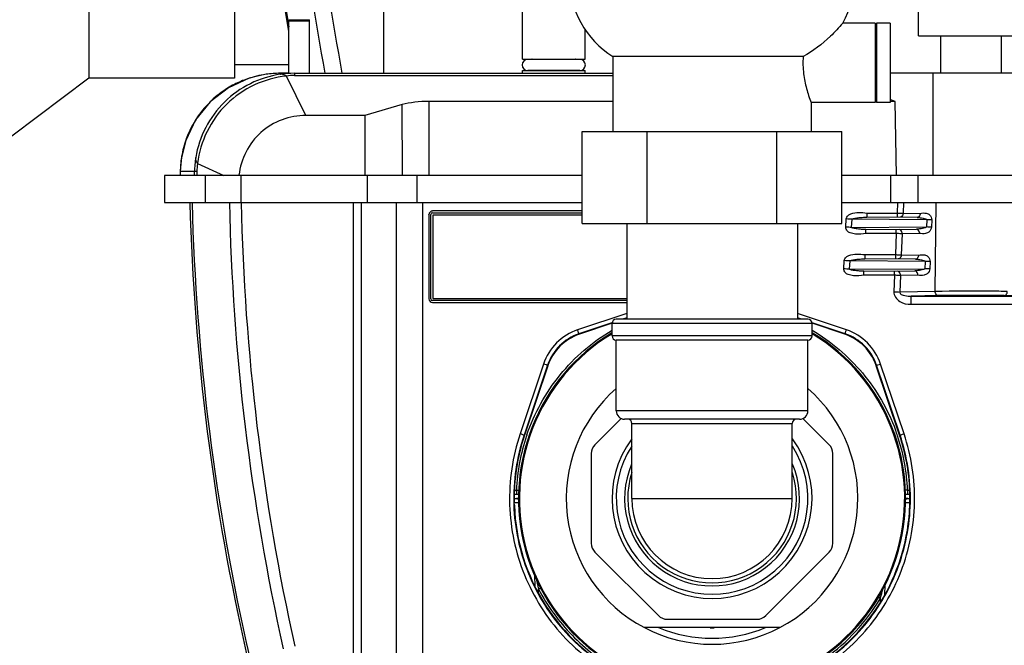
# Model space of a CAD drawing. Header units: millimetres. Extents: x 0 to 4000, y 0 to 3000.
# Tile 148 of 170: x 2883 to 3119, y 1584 to 1734. Entities that reach past the tile are written whole.
import ezdxf

# ---------------------------------------------------------------- set-up
doc = ezdxf.new("R2010")
doc.units = ezdxf.units.MM
doc.header["$LTSCALE"] = 219.99956
doc.layers.get('0').update_dxf_attribs({"linetype": 'CONTINUOUS'})
doc.layers.add('ASSI', color=7, linetype='CONTINUOUS')

msp = doc.modelspace()

# ---------------------------------------------------------------- linework, layer by layer
at = {"color": 7, "linetype": 'CONTINUOUS'}
for p, q in [((2947.38, 1731.21), (2936.77, 1798.18)), ((2970.23, 1721.18), (2970.23, 1798.18)), ((2899.38, 1768.33), (2899.38, 1720.03)), ((2934.38, 1768.33), (2934.38, 1720.03)), ((3098.56, 1730.18), (3098.56, 1750.18)), ((3003.53, 1724.55), (3003.53, 1742.85)), ((2947.15, 1733.74), (2947.38, 1732.3)), ((2947.38, 1721.14), (2947.38, 1734.04)), ((2952.38, 1721.18), (2952.38, 1734.04)), ((3088.18, 1733.18), (3080.4, 1733.18)), ((3088.18, 1733.18), (3088.18, 1714.18)), ((3091.78, 1733.18), (3088.48, 1733.18)), ((3088.48, 1733.18), (3088.48, 1714.18)), ((3091.78, 1733.18), (3091.78, 1714.18)), ((3018.53, 1724.55), (3018.53, 1731.82)), ((3098.57, 1730.18), (3123.94, 1730.18)), ((3103.98, 1721.18), (3103.98, 1730.18)), ((3118.52, 1721.18), (3118.52, 1730.18)), ((3003.53, 1724.55), (3018.53, 1724.55)), ((3017.3, 1724.49), (3004.76, 1724.49)), ((3070.9, 1725.18), (3025.23, 1725.18)), ((3025.23, 1725.18), (3025.23, 1707.18)), ((2947.38, 1723.18), (2934.38, 1723.18)), ((2941.95, 1720.94), (2941.94, 1720.94)), ((2947.38, 1721.18), (2945.34, 1721.18)), ((2948.76, 1721.18), (3025.23, 1721.18)), ((3003.53, 1721.85), (3018.53, 1721.85)), ((3003.53, 1721.18), (3003.53, 1721.85)), ((3017.3, 1721.87), (3004.76, 1721.87)), ((3018.53, 1721.18), (3018.53, 1721.85)), ((3088.48, 1721.18), (3088.18, 1721.18)), ((3154.58, 1721.18), (3091.78, 1721.18)), ((2899.38, 1720.03), (2880.88, 1706.13)), ((2934.38, 1720.03), (2899.38, 1720.03)), ((3025.23, 1714.45), (2981.06, 1714.45)), ((3088.18, 1714.18), (3072.83, 1714.18)), ((3072.83, 1714.18), (3072.83, 1707.18)), ((3088.48, 1715.98), (3088.18, 1716.08)), ((3088.48, 1714.45), (3088.18, 1714.45)), ((3091.78, 1714.18), (3088.48, 1714.18)), ((3092.99, 1714.45), (3091.78, 1714.86)), ((3092.99, 1714.45), (3091.78, 1714.45)), ((3093.3, 1696.68), (3092.99, 1714.45)), ((2974.66, 1713.66), (2965.64, 1711.08)), ((2965.64, 1711.08), (2951.5, 1711.08)), ((2965.64, 1711.08), (2965.64, 1696.68)), ((3017.85, 1707.18), (3080.2, 1707.18)), ((3017.85, 1685.18), (3017.85, 1707.18)), ((3033.44, 1685.18), (3033.44, 1707.18)), ((3064.61, 1685.18), (3064.61, 1707.18)), ((3080.2, 1685.18), (3080.2, 1707.18)), ((2921.64, 1700.94), (2921.64, 1700.94)), ((2921.35, 1697.6), (2921.33, 1696.68)), ((3017.85, 1696.68), (2917.56, 1696.68)), ((2917.56, 1696.68), (2917.56, 1690.18)), ((2966.25, 1696.68), (2966.25, 1690.18)), ((2978.17, 1696.68), (2978.17, 1690.18)), ((3290.49, 1696.68), (3080.2, 1696.68)), ((3091.85, 1696.68), (3091.85, 1690.18)), ((2917.56, 1690.18), (3017.85, 1690.18)), ((3017.85, 1688.15), (2981.95, 1688.15)), ((3080.2, 1690.18), (3290.49, 1690.18)), ((2981.05, 1687.25), (2981.05, 1667.1)), ((2981.5, 1667.04), (2981.5, 1687.3)), ((2981.9, 1687.7), (3017.85, 1687.7)), ((3017.85, 1687.18), (2982.03, 1687.18)), ((3017.85, 1687.18), (2982.03, 1687.18)), ((2982.03, 1687.18), (2982.03, 1667.18)), ((3086.17, 1687.66), (3086.17, 1686.65)), ((3017.85, 1685.18), (3080.2, 1685.18)), ((3028.53, 1685.18), (3028.53, 1662.18)), ((3069.53, 1685.18), (3069.53, 1662.18)), ((3085.98, 1682.71), (3085.98, 1683.71)), ((3085.69, 1677.67), (3085.69, 1676.65)), ((3085.5, 1672.71), (3085.5, 1673.71)), ((3028.53, 1666.65), (2981.9, 1666.65)), ((2982.03, 1667.18), (3028.53, 1667.18)), ((2981.95, 1666.2), (3028.53, 1666.2)), ((3072.03, 1662.18), (3026.03, 1662.18)), ((3028.53, 1662.4), (3027.87, 1662.18)), ((3070.18, 1662.18), (3069.53, 1662.4)), ((3025.01, 1661.22), (3017.17, 1658.58)), ((3080.88, 1658.58), (3073.04, 1661.22)), ((3072.03, 1657.18), (3026.03, 1657.18)), ((3009.63, 1651.03), (3004.01, 1634.33)), ((3094.05, 1634.33), (3088.43, 1651.03)), ((3027.21, 1638.37), (3020.9, 1632.07)), ((3077.15, 1632.07), (3070.85, 1638.37)), ((3070.03, 1638.18), (3028.03, 1638.18)), ((3020.03, 1629.95), (3020.03, 1608.41)), ((3078.03, 1608.41), (3078.03, 1629.95)), ((3001.61, 1620.18), (3002.07, 1620.18)), ((3095.98, 1620.18), (3096.52, 1620.18)), ((3001.56, 1617.52), (3001.54, 1618.2)), ((3001.57, 1619.18), (3002.04, 1619.18)), ((3095.63, 1618.99), (3095.74, 1619.08)), ((3095.98, 1619.18), (3095.74, 1619.14)), ((3095.74, 1619.08), (3095.84, 1619.13)), ((3095.83, 1619.15), (3095.75, 1619.12)), ((3095.94, 1619.18), (3095.83, 1619.15)), ((3095.84, 1619.13), (3095.88, 1619.15)), ((3095.88, 1619.18), (3095.98, 1619.18)), ((3096.01, 1619.18), (3095.94, 1619.18)), ((3096.01, 1619.18), (3095.98, 1619.18)), ((3096.01, 1619.18), (3096.52, 1619.18)), ((3096.51, 1618.2), (3096.52, 1618.93)), ((3020.9, 1606.29), (3036.14, 1591.06)), ((3061.92, 1591.06), (3077.15, 1606.29)), ((3038.26, 1590.18), (3059.8, 1590.18)), ((3065.27, 1588.18), (3032.78, 1588.18))]:
    msp.add_line(p, q, dxfattribs=at)
at = {"color": 9, "linetype": 'CONTINUOUS'}
for p, q in [((2947.38, 1734.03), (2952.38, 1734.03)), ((2947.38, 1733.78), (2952.38, 1733.78)), ((2945.36, 1720.94), (2945.45, 1720.95)), ((3102.04, 1721.18), (3102.04, 1696.68)), ((2951.5, 1711.08), (2946.82, 1720.52)), ((2948.8, 1720.66), (3025.23, 1720.66)), ((2981.06, 1714.45), (2981.06, 1696.68)), ((2974.67, 1696.68), (2974.66, 1713.66)), ((2921.64, 1700.94), (2921.65, 1700.99)), ((2921.35, 1697.6), (2921.33, 1696.68)), ((2921.35, 1697.6), (2921.35, 1697.6)), ((2924.76, 1697.6), (2921.35, 1697.6)), ((2924.75, 1696.68), (2924.76, 1697.6)), ((2925.32, 1697.59), (2924.76, 1697.6)), ((2925.32, 1697.59), (2925.31, 1696.68)), ((2925.5, 1699.57), (2931.81, 1696.68)), ((2927.38, 1690.18), (2927.38, 1696.68)), ((2935.92, 1696.68), (2935.92, 1690.18)), ((3098.55, 1690.18), (3098.55, 1696.68)), ((2962.97, 1537.18), (2962.97, 1690.18)), ((2964.9, 1539.15), (2964.9, 1690.18)), ((2973.19, 1690.18), (2973.19, 1539.15)), ((2979.62, 1537.18), (2979.62, 1690.18)), ((2981.95, 1688.15), (2981.93, 1688.18)), ((3093.57, 1690.18), (3093.47, 1687.66)), ((3094.99, 1690.18), (3094.88, 1687.64)), ((3102.6, 1668.84), (3102.87, 1690.18)), ((2981.05, 1687.25), (2981.03, 1687.28)), ((2981.53, 1687.28), (2981.5, 1687.3)), ((2981.93, 1687.68), (2981.9, 1687.7)), ((3081.15, 1684.26), (3081.25, 1686.24)), ((3082.54, 1684.19), (3082.64, 1686.17)), ((3100.57, 1686.05), (3082.64, 1686.17)), ((3086.17, 1687.66), (3093.47, 1687.66)), ((3098.26, 1686.57), (3086.17, 1686.65)), ((3093.47, 1687.66), (3093.47, 1686.65)), ((3094.88, 1687.64), (3098.98, 1687.57)), ((3100.57, 1686.05), (3100.5, 1684.31)), ((3101.76, 1686), (3101.7, 1684.25)), ((3082.54, 1684.19), (3100.5, 1684.31)), ((3085.98, 1683.71), (3098.11, 1683.79)), ((3093.26, 1682.71), (3093.26, 1683.71)), ((3093.26, 1682.71), (3085.98, 1682.71)), ((3093.26, 1682.71), (3093.05, 1677.67)), ((3094.68, 1682.7), (3094.46, 1677.64)), ((3098.82, 1682.77), (3094.68, 1682.7)), ((3080.67, 1674.26), (3080.77, 1676.24)), ((3082.06, 1674.19), (3082.16, 1676.17)), ((3100.18, 1676.06), (3082.16, 1676.17)), ((3085.69, 1677.67), (3093.05, 1677.67)), ((3097.87, 1676.57), (3085.69, 1676.65)), ((3093.05, 1677.67), (3093.05, 1676.65)), ((3094.46, 1677.64), (3098.59, 1677.57)), ((3100.18, 1676.06), (3100.12, 1674.3)), ((3082.06, 1674.19), (3100.12, 1674.3)), ((3085.5, 1673.71), (3097.72, 1673.79)), ((3092.84, 1672.71), (3092.84, 1673.71)), ((3101.38, 1676), (3101.31, 1674.25)), ((3092.84, 1672.71), (3085.5, 1672.71)), ((3092.84, 1672.71), (3092.67, 1668.77)), ((3094.25, 1672.7), (3094.09, 1668.7)), ((3098.43, 1672.77), (3094.25, 1672.7)), ((2981.05, 1667.1), (2981.03, 1667.08)), ((2981.53, 1667.08), (2981.5, 1667.04)), ((2981.93, 1666.68), (2981.9, 1666.65)), ((3102.6, 1668.84), (3094.09, 1668.7)), ((3103.31, 1667.83), (3096.81, 1667.71)), ((3096.81, 1667.71), (3125.69, 1667.71)), ((3096.81, 1665.75), (3096.81, 1667.71)), ((3125.69, 1667.71), (3119.19, 1667.83)), ((2981.95, 1666.2), (2981.93, 1666.18)), ((3096.81, 1665.75), (3125.69, 1665.75)), ((3028.53, 1663.57), (3016.76, 1659.61)), ((3028.53, 1662.53), (3027.54, 1662.2)), ((3081.3, 1659.61), (3069.53, 1663.57)), ((3070.51, 1662.2), (3069.53, 1662.53)), ((3024.97, 1661.33), (3017.07, 1658.68)), ((3073.03, 1661.18), (3025.03, 1661.18)), ((3080.98, 1658.68), (3073.08, 1661.33)), ((3073.03, 1658.18), (3025.03, 1658.18)), ((3008.58, 1651.43), (3002.94, 1634.67)), ((3009.53, 1651.13), (3003.89, 1634.37)), ((3094.16, 1634.37), (3088.52, 1651.13)), ((3095.11, 1634.67), (3089.47, 1651.43)), ((3072.03, 1640.18), (3026.03, 1640.18)), ((3029.78, 1637.18), (3068.28, 1637.18)), ((3001.65, 1621.16), (3002.07, 1621.16)), ((3002.07, 1621.16), (3002.07, 1620.18)), ((3095.98, 1621.16), (3096.44, 1621.16)), ((3095.98, 1621.16), (3095.98, 1620.18)), ((3001.54, 1618.2), (3002.64, 1618.2)), ((3001.54, 1618.2), (3001.54, 1618.2)), ((3095.41, 1618.2), (3096.51, 1618.2)), ((3006.56, 1597.94), (3006.51, 1600.81)), ((3090.47, 1598.51), (3090.43, 1595.93)), ((3090.47, 1598.51), (3090.43, 1595.93)), ((3007.38, 1596.58), (3007.36, 1597.44)), ((3007.38, 1596.37), (3007.36, 1597.44)), ((3007.38, 1596.37), (3007.38, 1596.58)), ((3089.35, 1595.08), (3089.42, 1595.17)), ((3089.36, 1595.07), (3089.42, 1595.17)), ((3089.42, 1595.17), (3089.4, 1594.27))]:
    msp.add_line(p, q, dxfattribs=at)
at = {"color": 7, "linetype": 'CONTINUOUS'}
for points in [[(2941.95, 1720.94), (2937.9, 1720), (2932.9, 1717.71), (2928.51, 1714.31), (2925.03, 1709.99), (2922.65, 1705.04), (2921.64, 1700.94)], [(2921.64, 1700.94), (2921.45, 1699.48), (2921.35, 1697.6)], [(3095.74, 1619.14), (3095.5, 1619.04), (3095.49, 1619.03)]]:
    msp.add_lwpolyline(points, dxfattribs=at)
for centre, radius, start, end in [((34838, 7123.25), 32336.39, 189.478487, 189.616837), ((20999.94, 4913.68), 18320.08, 189.791272, 190.035739), ((3037.27, 1744.18), 22.5, 122.3784, 237.6216), ((3060.78, 1744.18), 22.5, 330.7292, 360), ((3004.76, 1723.18), 1.31, 90, 270), ((3005.73, 1724.25), 0.3, 55.4926, 90), ((3016.33, 1724.25), 0.3, 90, 124.5074), ((3017.3, 1723.18), 1.31, 270, 90), ((2945.35, 1697.03), 24.15, 90.0118, 98.1182), ((2948.76, 1697.27), 23.91, 89.9986, 97.9367), ((3005.73, 1722.15), 0.3, 270, 292.1284), ((3016.33, 1722.15), 0.3, 247.8716, 270), ((3473.48, 1704.28), 550, 181.4788, 192.939), ((3026.03, 1661.18), 1, 90, 180), ((3072.03, 1661.18), 1, 0, 90), ((3049.03, 1619.18), 46.47, 121.1523, 58.8477), ((3049.03, 1619.18), 46.46, 121.1294, 58.8706), ((3026.03, 1658.18), 1, 180, 270), ((3072.03, 1658.18), 1, 270, 360), ((3049.03, 1619.18), 35, 131.0972, 242.3396), ((3049.03, 1619.18), 35, 297.6604, 48.9028), ((3028.03, 1640.18), 2, 180, 270), ((3070.03, 1640.18), 2, 270, 360), ((3028.78, 1637.18), 1, 0, 90), ((3069.28, 1637.18), 1, 90, 180), ((3023.03, 1629.95), 3, 135, 180), ((3049.03, 1619.18), 24, 143.5173, 36.4812), ((3049.03, 1619.18), 23, 146.979, 33.0211), ((3075.03, 1629.95), 3, 0, 45), ((3002.07, 1621.18), 1, 270, 306.9853), ((3095.98, 1621.18), 1, 233.0146, 270), ((3066.62, 1619.45), 29.9, 358.9937, 0.8638), ((3002.04, 1618.18), 1, 57.209, 89.999), ((3049.03, 1619.18), 19.25, 180.002, 270.0001), ((3096.01, 1618.17), 1.01, 99.9047, 105.2115), ((3049.64, 1619.06), 46.88, 350.7644, 358.8612), ((3023.03, 1608.41), 3, 180, 225), ((3075.03, 1608.41), 3, 315, 360), ((3038.26, 1593.18), 3, 225, 270), ((3059.8, 1593.18), 3, 270, 315), ((3049.03, 1619.18), 31.05, 269.1157, 270.8843)]:
    msp.add_arc(centre, radius, start, end, dxfattribs=at)
at = {"color": 9, "linetype": 'CONTINUOUS'}
for centre, radius, start, end in [((2945.37, 1696.99), 24.19, 98.1562, 109.0159), ((2945.58, 1719.37), 1.58, 94.6059, 97.8882), ((2945.29, 1697.19), 23.98, 108.9868, 117.1466), ((2948.8, 1706.77), 13.9, 89.9937, 98.1734), ((2945.36, 1697.1), 24.09, 121.7662, 133.3011), ((2945.28, 1697.25), 23.92, 117.1796, 121.7701), ((2945.34, 1697.18), 24.01, 134.5558, 147.267), ((2945.08, 1697.42), 23.66, 133.3292, 134.5195), ((2945.16, 1697.29), 23.8, 147.2661, 151.5938), ((2945.17, 1697.31), 23.8, 151.6256, 160.0724), ((2945.3, 1697.24), 23.95, 160.0435, 170.4845), ((2945.93, 1697.17), 24.58, 174.2005, 175.1306), ((2945.91, 1697.17), 24.57, 171.7781, 174.1997), ((2945.87, 1697.18), 24.53, 171.0485, 171.7786), ((2944.69, 1697.36), 23.33, 170.5207, 171.0451), ((2948.25, 1697.19), 23.49, 170.674, 178.9934), ((2945.93, 1697.17), 24.59, 175.1312, 178.9997), ((2938.81, 1697.35), 13.49, 170.5385, 178.9922), ((3473.48, 1704.28), 549.48, 181.4802, 192.939), ((3474.86, 1701.3), 541.83, 181.1766, 192.5997), ((3474.86, 1701.25), 538.98, 181.1763, 192.5979), ((3070.77, 1467.21), 219.28, 86.8969, 87.2608), ((3094.83, 1553.39), 132.79, 87.005, 87.5197), ((3070.67, 1465.23), 219.28, 86.8969, 87.2608), ((3094.76, 1551.64), 132.79, 87.005, 87.5197), ((3070.29, 1457.21), 219.28, 86.8969, 87.2608), ((3094.44, 1543.39), 132.79, 87.005, 87.5197), ((3070.19, 1455.23), 219.28, 86.8969, 87.2608), ((3094.37, 1541.64), 132.79, 87.005, 87.5197), ((3049.03, 1619.18), 46.25, 121.2865, 58.7135), ((3049.26, 1619.12), 47.24, 161.4013, 177.5205), ((3049, 1619.17), 46.97, 161.0785, 161.361), ((3049.03, 1619.16), 47, 18.624, 20.4273), ((3048.79, 1619.12), 47.24, 2.4795, 18.584), ((3049.03, 1619.18), 21, 156.8533, 23.1467), ((3049.03, 1619.18), 20.25, 162.1784, 17.8217), ((3090.93, 1617.48), 85.94, 191.534, 193.4866), ((3029.23, 1555.67), 47.14, 116.8102, 117.6298), ((3019.41, 1616.44), 73.17, 343.2731, 344.8633), ((3061.93, 1549.01), 53.72, 59.2228, 59.843), ((3020.65, 1616.08), 71.87, 343.0847, 343.2646), ((3049.03, 1619.18), 35, 242.3418, 297.6582), ((3049.03, 1619.18), 33.55, 247.5225, 292.4775)]:
    msp.add_arc(centre, radius, start, end, dxfattribs=at)
at = {"color": 7, "linetype": 'CONTINUOUS'}
for centre, major_axis, ratio, start_param, end_param in [((2981.19, 1711.08), (10, -0.05), 0.336573, 1.586172, 2.284229), ((2981.95, 1687.24), (0.656, -0.62), 0.99726, 2.329788, 3.897845), ((2981.9, 1687.3), (0.291, -0.276), 0.99726, 2.329788, 3.897845), ((2981.95, 1667.1), (0.656, 0.62), 0.99726, 2.38534, 3.953397), ((2981.9, 1667.05), (0.291, 0.276), 0.99726, 2.38534, 3.953397), ((3021, 1647.2), (-6.07, 10.36), 0.999507, -0.205887, 0.715498), ((3077.05, 1647.2), (6.07, 10.36), 0.999507, -0.715498, 0.205887), ((3049.03, 1619.18), (47.5, 0), 1, 2.817058, 3.162219), ((3049.03, 1619.18), (47.5, 0), 1, 0.015187, 0.324534), ((3049.03, 1619.18), (0, 47.5), 1, -4.677482, -3.614041), ((3049.03, 1619.18), (47.5, 0), 1, -1.098348, -0.161595)]:
    msp.add_ellipse(centre, major_axis=major_axis, ratio=ratio, start_param=start_param, end_param=end_param, dxfattribs=at)
msp.add_open_spline([(2936.96, 1798.03), (2940.35, 1776.6), (2943.75, 1755.17), (2947.15, 1733.74)], degree=3, dxfattribs=at)
for points, knots in [([(3080.4, 1733.18), (3079.47, 1732.1), (3076.61, 1729.07), (3073.27, 1726.51), (3070.9, 1725.18)], [0, 0, 0, 0, 0.34462, 1, 1, 1, 1]), ([(3070.9, 1725.18), (3070.81, 1723.82), (3070.87, 1721.22), (3071.62, 1717.53), (3072.39, 1715.26), (3072.83, 1714.18)], [0, 0, 0, 0, 0.364608, 0.688151, 1, 1, 1, 1]), ([(2951.5, 1711.08), (2947.66, 1711.08), (2939.69, 1708.18), (2935.89, 1700.6), (2935.45, 1696.78)], [0, 0, 0, 0, 0.500049, 1, 1, 1, 1]), ([(3098.98, 1687.57), (3098.97, 1687.43), (3098.93, 1687.01), (3098.55, 1686.58), (3098.26, 1686.57)], [0, 0, 0, 0, 0.322628, 1, 1, 1, 1]), ([(3098.82, 1682.77), (3098.82, 1682.91), (3098.78, 1683.34), (3098.41, 1683.78), (3098.11, 1683.79)], [0, 0, 0, 0, 0.32401, 1, 1, 1, 1]), ([(3098.59, 1677.57), (3098.59, 1677.43), (3098.54, 1677.01), (3098.16, 1676.58), (3097.87, 1676.57)], [0, 0, 0, 0, 0.322628, 1, 1, 1, 1]), ([(3098.43, 1672.77), (3098.43, 1672.91), (3098.4, 1673.34), (3098.02, 1673.78), (3097.72, 1673.79)], [0, 0, 0, 0, 0.32401, 1, 1, 1, 1]), ([(3095.63, 1619.05), (3095.59, 1619.03), (3095.53, 1618.97), (3095.48, 1618.91), (3095.45, 1618.87)], [0, 0, 0, 0, 0.491105, 1, 1, 1, 1]), ([(3095.74, 1619.15), (3095.7, 1619.14), (3095.61, 1619.11), (3095.52, 1619.06), (3095.48, 1619.04)], [0, 0, 0, 0, 0.500205, 1, 1, 1, 1]), ([(3095.64, 1619.18), (3095.61, 1619.18), (3095.56, 1619.18), (3095.51, 1619.17), (3095.49, 1619.17)], [0, 0, 0, 0, 0.480215, 1, 1, 1, 1]), ([(3095.7, 1619.12), (3095.67, 1619.11), (3095.61, 1619.09), (3095.55, 1619.07), (3095.52, 1619.05)], [0, 0, 0, 0, 0.503266, 1, 1, 1, 1]), ([(3095.75, 1619.12), (3095.73, 1619.11), (3095.69, 1619.09), (3095.65, 1619.06), (3095.63, 1619.05)], [0, 0, 0, 0, 0.495639, 1, 1, 1, 1]), ([(3095.83, 1619.16), (3095.81, 1619.15), (3095.76, 1619.14), (3095.72, 1619.13), (3095.7, 1619.12)], [0, 0, 0, 0, 0.489212, 1, 1, 1, 1]), ([(3096, 1619.18), (3095.97, 1619.18), (3095.92, 1619.18), (3095.86, 1619.17), (3095.83, 1619.17)], [0, 0, 0, 0, 0.498701, 1, 1, 1, 1]), ([(3096.01, 1619.18), (3095.98, 1619.18), (3095.92, 1619.18), (3095.86, 1619.16), (3095.83, 1619.16)], [0, 0, 0, 0, 0.437118, 1, 1, 1, 1])]:
    msp.add_open_spline(points, degree=3, knots=knots, dxfattribs=at)
at = {"color": 9, "linetype": 'CONTINUOUS'}
for points, knots in [([(2945.36, 1720.94), (2940.43, 1720.23), (2930.76, 1715.5), (2925.88, 1705.92), (2925.07, 1700.99)], [0, 0, 0, 0, 0.499485, 1, 1, 1, 1]), ([(2946.82, 1720.52), (2946.71, 1720.6), (2946.3, 1720.85), (2945.8, 1720.98), (2945.45, 1720.95)], [0, 0, 0, 0, 0.278015, 1, 1, 1, 1]), ([(2948.76, 1721.18), (2948.8, 1721.18), (2948.74, 1720.9), (2948.79, 1720.79), (2948.8, 1720.66)], [0, 0, 0, 0, 0.255843, 1, 1, 1, 1]), ([(2946.82, 1720.52), (2941.58, 1720), (2931.14, 1715.16), (2926.13, 1704.82), (2925.5, 1699.57)], [0, 0, 0, 0, 0.49934, 1, 1, 1, 1]), ([(2925.5, 1699.57), (2925.42, 1699.69), (2925.16, 1700.11), (2925.02, 1700.64), (2925.07, 1700.99)], [0, 0, 0, 0, 0.282763, 1, 1, 1, 1]), ([(3081.25, 1686.24), (3081.29, 1686.55), (3081.58, 1687.12), (3082.72, 1687.69), (3084.28, 1687.84), (3085.56, 1687.76), (3086.17, 1687.66)], [0, 0, 0, 0, 0.168915, 0.310903, 0.667785, 1, 1, 1, 1]), ([(3082.64, 1686.17), (3082.66, 1686.23), (3082.88, 1686.3), (3083.33, 1686.42), (3084.12, 1686.53), (3085.11, 1686.63), (3085.82, 1686.65), (3086.17, 1686.65)], [0, 0, 0, 0, 0.055994, 0.157739, 0.41578, 0.702771, 1, 1, 1, 1]), ([(3093.47, 1687.66), (3093.6, 1687.66), (3094.07, 1687.66), (3094.54, 1687.65), (3094.88, 1687.64)], [0, 0, 0, 0, 0.275816, 1, 1, 1, 1]), ([(3094.88, 1687.64), (3094.88, 1687.51), (3094.83, 1687.1), (3094.47, 1686.65), (3094.17, 1686.64)], [0, 0, 0, 0, 0.298911, 1, 1, 1, 1]), ([(3098.26, 1686.57), (3098.73, 1686.56), (3099.47, 1686.49), (3100.13, 1686.3), (3100.58, 1686.17), (3100.57, 1686.05)], [0, 0, 0, 0, 0.590737, 0.849924, 1, 1, 1, 1]), ([(3098.98, 1687.57), (3099.46, 1687.68), (3100.27, 1687.72), (3101.46, 1687.25), (3101.77, 1686.44), (3101.76, 1686)], [0, 0, 0, 0, 0.403242, 0.638646, 1, 1, 1, 1]), ([(3085.98, 1682.71), (3085.16, 1682.59), (3083.87, 1682.52), (3082.32, 1682.79), (3081.39, 1683.32), (3081.14, 1683.94), (3081.15, 1684.26)], [0, 0, 0, 0, 0.441468, 0.684636, 0.828255, 1, 1, 1, 1]), ([(3085.98, 1683.71), (3085.63, 1683.71), (3084.93, 1683.73), (3083.95, 1683.82), (3083.16, 1683.95), (3082.76, 1684.04), (3082.53, 1684.14), (3082.54, 1684.19)], [0, 0, 0, 0, 0.302704, 0.594177, 0.853377, 0.952223, 1, 1, 1, 1]), ([(3094.68, 1682.7), (3094.68, 1682.83), (3094.64, 1683.25), (3094.27, 1683.71), (3093.97, 1683.72)], [0, 0, 0, 0, 0.299043, 1, 1, 1, 1]), ([(3100.5, 1684.31), (3100.47, 1684.18), (3100.04, 1684.07), (3099.32, 1683.86), (3098.59, 1683.79), (3098.11, 1683.79)], [0, 0, 0, 0, 0.162024, 0.420791, 1, 1, 1, 1]), ([(3101.7, 1684.25), (3101.66, 1683.82), (3101.29, 1683.07), (3100.11, 1682.64), (3099.3, 1682.66), (3098.82, 1682.77)], [0, 0, 0, 0, 0.355699, 0.592669, 1, 1, 1, 1]), ([(3094.68, 1682.7), (3094.57, 1682.7), (3094.1, 1682.7), (3093.63, 1682.71), (3093.26, 1682.71)], [0, 0, 0, 0, 0.21425, 1, 1, 1, 1]), ([(3080.77, 1676.24), (3080.81, 1676.55), (3081.1, 1677.12), (3082.24, 1677.69), (3083.8, 1677.84), (3085.08, 1677.76), (3085.69, 1677.67)], [0, 0, 0, 0, 0.168918, 0.310902, 0.667785, 1, 1, 1, 1]), ([(3082.16, 1676.17), (3082.18, 1676.24), (3082.4, 1676.3), (3082.85, 1676.42), (3083.64, 1676.54), (3084.63, 1676.63), (3085.34, 1676.65), (3085.69, 1676.65)], [0, 0, 0, 0, 0.055994, 0.157739, 0.41578, 0.702772, 1, 1, 1, 1]), ([(3093.05, 1677.67), (3093.18, 1677.67), (3093.65, 1677.66), (3094.12, 1677.65), (3094.46, 1677.64)], [0, 0, 0, 0, 0.275816, 1, 1, 1, 1]), ([(3094.46, 1677.64), (3094.46, 1677.51), (3094.41, 1677.1), (3094.05, 1676.65), (3093.74, 1676.65)], [0, 0, 0, 0, 0.298911, 1, 1, 1, 1]), ([(3097.87, 1676.57), (3098.35, 1676.57), (3099.08, 1676.49), (3099.74, 1676.31), (3100.2, 1676.18), (3100.18, 1676.06)], [0, 0, 0, 0, 0.590737, 0.849924, 1, 1, 1, 1]), ([(3098.59, 1677.57), (3099.07, 1677.68), (3099.88, 1677.72), (3101.07, 1677.25), (3101.38, 1676.44), (3101.38, 1676)], [0, 0, 0, 0, 0.403242, 0.638646, 1, 1, 1, 1]), ([(3085.5, 1672.71), (3084.68, 1672.59), (3083.39, 1672.52), (3081.84, 1672.78), (3080.91, 1673.32), (3080.66, 1673.94), (3080.67, 1674.26)], [0, 0, 0, 0, 0.441478, 0.684655, 0.828264, 1, 1, 1, 1]), ([(3085.5, 1673.71), (3085.15, 1673.71), (3084.45, 1673.73), (3083.47, 1673.81), (3082.68, 1673.95), (3082.28, 1674.04), (3082.05, 1674.13), (3082.06, 1674.19)], [0, 0, 0, 0, 0.302708, 0.594185, 0.853387, 0.952236, 1, 1, 1, 1]), ([(3094.25, 1672.7), (3094.25, 1672.83), (3094.21, 1673.25), (3093.85, 1673.71), (3093.55, 1673.71)], [0, 0, 0, 0, 0.299043, 1, 1, 1, 1]), ([(3100.12, 1674.3), (3100.08, 1674.17), (3099.66, 1674.07), (3098.93, 1673.86), (3098.2, 1673.79), (3097.72, 1673.79)], [0, 0, 0, 0, 0.162023, 0.42079, 1, 1, 1, 1]), ([(3101.31, 1674.25), (3101.27, 1673.82), (3100.9, 1673.07), (3099.72, 1672.63), (3098.91, 1672.66), (3098.43, 1672.77)], [0, 0, 0, 0, 0.355699, 0.592669, 1, 1, 1, 1]), ([(3094.25, 1672.7), (3094.15, 1672.7), (3093.68, 1672.7), (3093.21, 1672.71), (3092.84, 1672.71)], [0, 0, 0, 0, 0.21425, 1, 1, 1, 1]), ([(3119.9, 1668.84), (3118.58, 1668.87), (3112.81, 1668.92), (3107.04, 1668.92), (3102.6, 1668.84)], [0, 0, 0, 0, 0.22951, 1, 1, 1, 1]), ([(3092.67, 1668.77), (3092.63, 1667.86), (3093.99, 1666.07), (3095.87, 1665.75), (3096.81, 1665.75)], [0, 0, 0, 0, 0.491138, 1, 1, 1, 1]), ([(3092.67, 1668.77), (3092.8, 1668.76), (3093.27, 1668.74), (3093.74, 1668.72), (3094.09, 1668.7)], [0, 0, 0, 0, 0.275797, 1, 1, 1, 1]), ([(3094.09, 1668.7), (3094.03, 1668.21), (3095.47, 1667.75), (3096.31, 1667.71), (3096.81, 1667.71)], [0, 0, 0, 0, 0.494904, 1, 1, 1, 1]), ([(3103.31, 1667.83), (3103.01, 1667.83), (3102.64, 1668.29), (3102.6, 1668.72), (3102.6, 1668.84)], [0, 0, 0, 0, 0.700956, 1, 1, 1, 1]), ([(3119.19, 1667.83), (3117.98, 1667.85), (3112.68, 1667.9), (3107.39, 1667.9), (3103.31, 1667.83)], [0, 0, 0, 0, 0.229511, 1, 1, 1, 1]), ([(3119.19, 1667.83), (3119.5, 1667.83), (3119.86, 1668.29), (3119.9, 1668.72), (3119.9, 1668.84)], [0, 0, 0, 0, 0.700956, 1, 1, 1, 1]), ([(3004.57, 1634.4), (3006.35, 1639.59), (3011.78, 1649.43), (3020.29, 1656.76), (3025.01, 1659.56)], [0, 0, 0, 0, 0.499988, 1, 1, 1, 1]), ([(3016.76, 1659.61), (3014.88, 1658.98), (3011.37, 1656.81), (3009.21, 1653.31), (3008.58, 1651.43)], [0, 0, 0, 0, 0.500017, 1, 1, 1, 1]), ([(3017.07, 1658.68), (3017.02, 1658.75), (3016.96, 1659.09), (3016.83, 1659.39), (3016.76, 1659.61)], [0, 0, 0, 0, 0.297968, 1, 1, 1, 1]), ([(3073.05, 1659.56), (3077.59, 1656.86), (3085.82, 1649.86), (3091.23, 1640.52), (3093.07, 1635.57)], [0, 0, 0, 0, 0.500013, 1, 1, 1, 1]), ([(3080.98, 1658.68), (3081.04, 1658.75), (3081.09, 1659.09), (3081.22, 1659.39), (3081.3, 1659.61)], [0, 0, 0, 0, 0.29797, 1, 1, 1, 1]), ([(3089.47, 1651.43), (3088.84, 1653.31), (3086.68, 1656.81), (3083.17, 1658.98), (3081.3, 1659.61)], [0, 0, 0, 0, 0.499987, 1, 1, 1, 1]), ([(3017.07, 1658.68), (3015.34, 1658.09), (3012.11, 1656.1), (3010.11, 1652.86), (3009.53, 1651.13)], [0, 0, 0, 0, 0.500022, 1, 1, 1, 1]), ([(3088.52, 1651.13), (3087.94, 1652.86), (3085.95, 1656.1), (3082.71, 1658.09), (3080.98, 1658.68)], [0, 0, 0, 0, 0.499982, 1, 1, 1, 1]), ([(3009.53, 1651.13), (3009.44, 1651.09), (3009.11, 1651.33), (3008.8, 1651.36), (3008.58, 1651.43)], [0, 0, 0, 0, 0.29873, 1, 1, 1, 1]), ([(3088.52, 1651.13), (3088.61, 1651.09), (3088.94, 1651.33), (3089.25, 1651.36), (3089.47, 1651.43)], [0, 0, 0, 0, 0.298728, 1, 1, 1, 1]), ([(3002.94, 1634.67), (3001.11, 1629.23), (2999.39, 1617.6), (3003.05, 1600.42), (3012.43, 1585.58), (3021.8, 1578.48), (3026.9, 1575.87)], [0, 0, 0, 0, 0.250107, 0.500128, 0.750099, 1, 1, 1, 1]), ([(3003.89, 1634.37), (3002.1, 1629.04), (3000.41, 1617.65), (3003.99, 1600.82), (3013.19, 1586.29), (3022.36, 1579.33), (3027.35, 1576.77)], [0, 0, 0, 0, 0.250107, 0.500128, 0.750098, 1, 1, 1, 1]), ([(3003.89, 1634.37), (3003.8, 1634.32), (3003.47, 1634.57), (3003.16, 1634.59), (3002.94, 1634.67)], [0, 0, 0, 0, 0.298729, 1, 1, 1, 1]), ([(3072.3, 1577.63), (3077.07, 1580.31), (3085.76, 1587.38), (3094.36, 1601.72), (3097.6, 1618.12), (3095.91, 1629.19), (3094.16, 1634.37)], [0, 0, 0, 0, 0.25013, 0.500166, 0.750122, 1, 1, 1, 1]), ([(3072.79, 1576.74), (3077.66, 1579.48), (3086.53, 1586.69), (3095.31, 1601.34), (3098.62, 1618.09), (3096.89, 1629.38), (3095.11, 1634.67)], [0, 0, 0, 0, 0.250129, 0.500165, 0.750121, 1, 1, 1, 1]), ([(3094.16, 1634.37), (3094.25, 1634.32), (3094.58, 1634.57), (3094.89, 1634.59), (3095.11, 1634.67)], [0, 0, 0, 0, 0.29873, 1, 1, 1, 1]), ([(3002.07, 1621.16), (3002.24, 1621.16), (3002.46, 1621.15), (3002.69, 1621.14), (3002.73, 1621.14)], [0, 0, 0, 0, 0.780602, 1, 1, 1, 1]), ([(3095.98, 1621.16), (3095.81, 1621.16), (3095.59, 1621.15), (3095.37, 1621.14), (3095.32, 1621.14)], [0, 0, 0, 0, 0.780602, 1, 1, 1, 1]), ([(3007.36, 1597.44), (3009.48, 1593.39), (3014.92, 1585.88), (3022.31, 1580.26), (3026.31, 1578.05)], [0, 0, 0, 0, 0.499986, 1, 1, 1, 1]), ([(3070.73, 1577.51), (3072.64, 1578.5), (3079.99, 1582.99), (3086.06, 1589.55), (3089.36, 1595.07)], [0, 0, 0, 0, 0.251211, 1, 1, 1, 1])]:
    msp.add_open_spline(points, degree=3, knots=knots, dxfattribs=at)
msp.add_open_spline([(3002.04, 1619.18), (3002.24, 1619.18), (3002.46, 1619.07), (3002.6, 1618.92)], degree=3, dxfattribs=at)
at = {"layer": 'ASSI', "color": 7, "linetype": 'CONTINUOUS'}
for p, q in [((3025.03, 1658.18), (3025.03, 1661.18)), ((3073.03, 1658.18), (3073.03, 1661.18)), ((3026.03, 1640.18), (3026.03, 1657.18)), ((3072.03, 1640.18), (3072.03, 1657.18)), ((3029.78, 1619.18), (3029.78, 1637.18)), ((3068.28, 1619.18), (3068.28, 1637.18))]:
    msp.add_line(p, q, dxfattribs=at)
at = {"layer": 'ASSI', "color": 9, "linetype": 'CONTINUOUS'}
msp.add_line((3029.78, 1619.18), (3068.28, 1619.18), dxfattribs=at)
at = {"layer": 'ASSI', "color": 7, "linetype": 'CONTINUOUS'}
msp.add_arc((3049.03, 1619.18), 19.25, 180, 360, dxfattribs=at)

doc.saveas('drawing.dxf')
